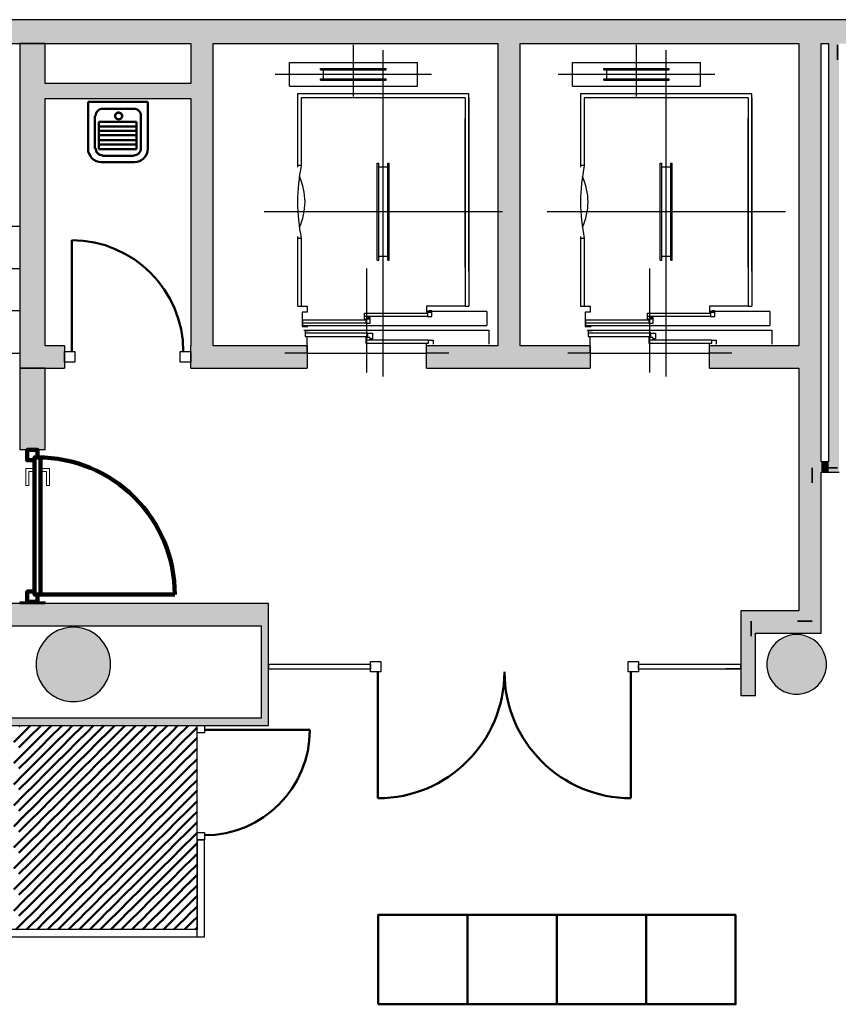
# Model space of a CAD drawing. Header units: metres. Extents: x -1 to 461, y -6 to 31.
# Tile 10 of 25: x 415.78 to 421.27, y 21.62 to 28.23. Entities that reach past the tile are written whole.
import ezdxf

# ---------------------------------------------------------------- set-up
doc = ezdxf.new("R2010")
doc.units = ezdxf.units.M
doc.linetypes.add('CONTINUA', pattern=[0])
doc.linetypes.add('PUNKT', pattern=[6.35, 0, -6.35])
for name, color, linetype, lineweight in [('3D P4 MURS', 7, 'CONTINUA', 25), ('3D P4 MURS NOUS', 7, 'CONTINUA', 25), ('3D P4 PILAR', 7, 'CONTINUA', 25), ('P4 ESCALES 2D', 7, 'CONTINUA', 25), ('P4 MOBLES', 7, 'CONTINUA', 25), ('P4 NOTACIO', 7, 'CONTINUA', 25)]:
    doc.layers.add(name, color=color, linetype=linetype, lineweight=lineweight)

# ---------------------------------------------------------------- blocks, each defined once
blk = doc.blocks.new('_CLOSEDFILLED')
at = {"color": 0, "linetype": 'ByBlock', "lineweight": -2}
blk.add_solid([(-1, 0), (0, 0), (-1, 0)], dxfattribs=at)
blk = doc.blocks.new('TRAMA_0')
at = {"layer": 'P4 MOBLES', "color": 202, "linetype": 'CONTINUA', "lineweight": 50, "transparency": 33554687}
for p, q in [((415.7718, 23.4831), (415.7782, 23.4895)), ((415.8071, 23.4477), (415.8489, 23.4895)), ((415.8425, 23.4124), (415.9131, 23.483)), ((415.9132, 23.4831), (415.9196, 23.4895)), ((415.9486, 23.4477), (415.9903, 23.4895)), ((415.9839, 23.4124), (416.0546, 23.483)), ((416.0546, 23.4831), (416.061, 23.4895)), ((416.09, 23.4477), (416.1317, 23.4895)), ((416.1253, 23.4124), (416.196, 23.483)), ((416.1961, 23.4831), (416.2024, 23.4895)), ((416.2314, 23.4477), (416.2731, 23.4895)), ((416.2668, 23.4124), (416.3374, 23.483)), ((416.3375, 23.4831), (416.3438, 23.4895)), ((416.3728, 23.4477), (416.4146, 23.4895)), ((416.4082, 23.4124), (416.4788, 23.483)), ((416.4789, 23.4831), (416.4853, 23.4895)), ((416.5142, 23.4477), (416.556, 23.4895)), ((416.5496, 23.4124), (416.6202, 23.483)), ((416.6203, 23.4831), (416.6267, 23.4895)), ((416.6557, 23.4477), (416.6974, 23.4895)), ((416.691, 23.4124), (416.7617, 23.483)), ((416.7617, 23.4831), (416.7681, 23.4895)), ((416.7971, 23.4477), (416.8388, 23.4895)), ((416.8324, 23.4124), (416.9031, 23.483)), ((416.9032, 23.4831), (416.9095, 23.4895)), ((416.9385, 23.4477), (416.967, 23.4762)), ((415.7364, 23.377), (415.8071, 23.4477)), ((415.7718, 23.3417), (415.8424, 23.4123)), ((415.8779, 23.377), (415.9485, 23.4477)), ((415.9132, 23.3417), (415.9838, 23.4123)), ((416.0193, 23.377), (416.0899, 23.4477)), ((416.0546, 23.3417), (416.1253, 23.4123)), ((416.1607, 23.377), (416.2313, 23.4477)), ((416.1961, 23.3417), (416.2667, 23.4123)), ((416.3021, 23.377), (416.3728, 23.4477)), ((416.3375, 23.3417), (416.4081, 23.4123)), ((416.4435, 23.377), (416.5142, 23.4477)), ((416.4789, 23.3417), (416.5495, 23.4123)), ((416.585, 23.377), (416.6556, 23.4477)), ((416.6203, 23.3417), (416.691, 23.4123)), ((416.7264, 23.377), (416.797, 23.4477)), ((416.7617, 23.3417), (416.8324, 23.4123)), ((416.8678, 23.377), (416.9384, 23.4477)), ((416.9032, 23.3417), (416.967, 23.4055)), ((415.8071, 23.3063), (415.8778, 23.377)), ((415.8425, 23.271), (415.9131, 23.3416)), ((415.9486, 23.3063), (416.0192, 23.377)), ((415.9839, 23.271), (416.0546, 23.3416)), ((416.09, 23.3063), (416.1606, 23.377)), ((416.1253, 23.271), (416.196, 23.3416)), ((416.2314, 23.3063), (416.302, 23.377)), ((416.2668, 23.271), (416.3374, 23.3416)), ((416.3728, 23.3063), (416.4435, 23.377)), ((416.4082, 23.271), (416.4788, 23.3416)), ((416.5142, 23.3063), (416.5849, 23.377)), ((416.5496, 23.271), (416.6202, 23.3416)), ((416.6557, 23.3063), (416.7263, 23.377)), ((416.691, 23.271), (416.7617, 23.3416)), ((416.7971, 23.3063), (416.8677, 23.377)), ((416.8324, 23.271), (416.9031, 23.3416)), ((415.7364, 23.2356), (415.8071, 23.3062)), ((415.7718, 23.2002), (415.8424, 23.2709)), ((415.8779, 23.2356), (415.9485, 23.3062)), ((415.9132, 23.2002), (415.9838, 23.2709)), ((416.0193, 23.2356), (416.0899, 23.3062)), ((416.0546, 23.2002), (416.1253, 23.2709)), ((416.1607, 23.2356), (416.2313, 23.3062)), ((416.1961, 23.2002), (416.2667, 23.2709)), ((416.3021, 23.2356), (416.3728, 23.3062)), ((416.3375, 23.2002), (416.4081, 23.2709)), ((416.4435, 23.2356), (416.5142, 23.3062)), ((416.4789, 23.2002), (416.5495, 23.2709)), ((416.585, 23.2356), (416.6556, 23.3062)), ((416.6203, 23.2002), (416.691, 23.2709)), ((416.7264, 23.2356), (416.797, 23.3062)), ((416.7617, 23.2002), (416.8324, 23.2709)), ((416.8678, 23.2356), (416.9384, 23.3062)), ((416.9385, 23.3063), (416.967, 23.3348)), ((415.8071, 23.1649), (415.8778, 23.2355)), ((415.9486, 23.1649), (416.0192, 23.2355)), ((416.09, 23.1649), (416.1606, 23.2355)), ((416.2314, 23.1649), (416.302, 23.2355)), ((416.3728, 23.1649), (416.4435, 23.2355)), ((416.5142, 23.1649), (416.5849, 23.2355)), ((416.6557, 23.1649), (416.7263, 23.2355)), ((416.7971, 23.1649), (416.8677, 23.2355)), ((416.9032, 23.2002), (416.967, 23.2641)), ((415.7364, 23.0942), (415.8071, 23.1648)), ((415.8425, 23.1295), (415.9131, 23.2002)), ((415.8779, 23.0942), (415.9485, 23.1648)), ((415.9839, 23.1295), (416.0546, 23.2002)), ((416.0193, 23.0942), (416.0899, 23.1648)), ((416.1253, 23.1295), (416.196, 23.2002)), ((416.1607, 23.0942), (416.2313, 23.1648)), ((416.2668, 23.1295), (416.3374, 23.2002)), ((416.3021, 23.0942), (416.3728, 23.1648)), ((416.4082, 23.1295), (416.4788, 23.2002)), ((416.4435, 23.0942), (416.5142, 23.1648)), ((416.5496, 23.1295), (416.6202, 23.2002)), ((416.585, 23.0942), (416.6556, 23.1648)), ((416.691, 23.1295), (416.7617, 23.2002)), ((416.7264, 23.0942), (416.797, 23.1648)), ((416.8324, 23.1295), (416.9031, 23.2002)), ((416.8678, 23.0942), (416.9384, 23.1648)), ((416.9385, 23.1649), (416.967, 23.1934)), ((415.7718, 23.0588), (415.8424, 23.1295)), ((415.8071, 23.0235), (415.8778, 23.0941)), ((415.9132, 23.0588), (415.9838, 23.1295)), ((415.9486, 23.0235), (416.0192, 23.0941)), ((416.0546, 23.0588), (416.1253, 23.1295)), ((416.09, 23.0235), (416.1606, 23.0941)), ((416.1961, 23.0588), (416.2667, 23.1295)), ((416.2314, 23.0235), (416.302, 23.0941)), ((416.3375, 23.0588), (416.4081, 23.1295)), ((416.3728, 23.0235), (416.4435, 23.0941)), ((416.4789, 23.0588), (416.5495, 23.1295)), ((416.5142, 23.0235), (416.5849, 23.0941)), ((416.6203, 23.0588), (416.691, 23.1295)), ((416.6557, 23.0235), (416.7263, 23.0941)), ((416.7617, 23.0588), (416.8324, 23.1295)), ((416.7971, 23.0235), (416.8677, 23.0941)), ((416.9032, 23.0588), (416.967, 23.1226)), ((415.7364, 22.9528), (415.8071, 23.0234)), ((415.8425, 22.9881), (415.9131, 23.0588)), ((415.8779, 22.9528), (415.9485, 23.0234)), ((415.9839, 22.9881), (416.0546, 23.0588)), ((416.0193, 22.9528), (416.0899, 23.0234)), ((416.1253, 22.9881), (416.196, 23.0588)), ((416.1607, 22.9528), (416.2313, 23.0234)), ((416.2668, 22.9881), (416.3374, 23.0588)), ((416.3021, 22.9528), (416.3728, 23.0234)), ((416.4082, 22.9881), (416.4788, 23.0588)), ((416.4435, 22.9528), (416.5142, 23.0234)), ((416.5496, 22.9881), (416.6202, 23.0588)), ((416.585, 22.9528), (416.6556, 23.0234)), ((416.691, 22.9881), (416.7617, 23.0588)), ((416.7264, 22.9528), (416.797, 23.0234)), ((416.8324, 22.9881), (416.9031, 23.0588)), ((416.8678, 22.9528), (416.9384, 23.0234)), ((416.9385, 23.0235), (416.967, 23.0519)), ((415.7718, 22.9174), (415.8424, 22.988)), ((415.8071, 22.882), (415.8778, 22.9527)), ((415.9132, 22.9174), (415.9838, 22.988)), ((415.9486, 22.882), (416.0192, 22.9527)), ((416.0546, 22.9174), (416.1253, 22.988)), ((416.09, 22.882), (416.1606, 22.9527)), ((416.1961, 22.9174), (416.2667, 22.988)), ((416.2314, 22.882), (416.302, 22.9527)), ((416.3375, 22.9174), (416.4081, 22.988)), ((416.3728, 22.882), (416.4435, 22.9527)), ((416.4789, 22.9174), (416.5495, 22.988)), ((416.5142, 22.882), (416.5849, 22.9527)), ((416.6203, 22.9174), (416.691, 22.988)), ((416.6557, 22.882), (416.7263, 22.9527)), ((416.7617, 22.9174), (416.8324, 22.988)), ((416.7971, 22.882), (416.8677, 22.9527)), ((416.9032, 22.9174), (416.967, 22.9812)), ((415.7364, 22.8113), (415.8071, 22.882)), ((415.8425, 22.8467), (415.9131, 22.9173)), ((415.8779, 22.8113), (415.9485, 22.882)), ((415.9839, 22.8467), (416.0546, 22.9173)), ((416.0193, 22.8113), (416.0899, 22.882)), ((416.1253, 22.8467), (416.196, 22.9173)), ((416.1607, 22.8113), (416.2313, 22.882)), ((416.2668, 22.8467), (416.3374, 22.9173)), ((416.3021, 22.8113), (416.3728, 22.882)), ((416.4082, 22.8467), (416.4788, 22.9173)), ((416.4435, 22.8113), (416.5142, 22.882)), ((416.5496, 22.8467), (416.6202, 22.9173)), ((416.585, 22.8113), (416.6556, 22.882)), ((416.691, 22.8467), (416.7617, 22.9173)), ((416.7264, 22.8113), (416.797, 22.882)), ((416.8324, 22.8467), (416.9031, 22.9173)), ((416.8678, 22.8113), (416.9384, 22.882)), ((416.9385, 22.882), (416.967, 22.9105)), ((415.7718, 22.776), (415.8424, 22.8466)), ((415.8071, 22.7406), (415.8778, 22.8113)), ((415.9132, 22.776), (415.9838, 22.8466)), ((415.9486, 22.7406), (416.0192, 22.8113)), ((416.0546, 22.776), (416.1253, 22.8466)), ((416.09, 22.7406), (416.1606, 22.8113)), ((416.1961, 22.776), (416.2667, 22.8466)), ((416.2314, 22.7406), (416.302, 22.8113)), ((416.3375, 22.776), (416.4081, 22.8466)), ((416.3728, 22.7406), (416.4435, 22.8113)), ((416.4789, 22.776), (416.5495, 22.8466)), ((416.5142, 22.7406), (416.5849, 22.8113)), ((416.6203, 22.776), (416.691, 22.8466)), ((416.6557, 22.7406), (416.7263, 22.8113)), ((416.7617, 22.776), (416.8324, 22.8466)), ((416.7971, 22.7406), (416.8677, 22.8113)), ((416.9032, 22.776), (416.967, 22.8398)), ((415.8425, 22.7053), (415.9131, 22.7759)), ((415.9839, 22.7053), (416.0546, 22.7759)), ((416.1253, 22.7053), (416.196, 22.7759)), ((416.2668, 22.7053), (416.3374, 22.7759)), ((416.4082, 22.7053), (416.4788, 22.7759)), ((416.5496, 22.7053), (416.6202, 22.7759)), ((416.691, 22.7053), (416.7617, 22.7759)), ((416.8324, 22.7053), (416.9031, 22.7759)), ((416.9385, 22.7406), (416.967, 22.7691)), ((415.7364, 22.6699), (415.8071, 22.7406)), ((415.7718, 22.6346), (415.8424, 22.7052)), ((415.8779, 22.6699), (415.9485, 22.7406)), ((415.9132, 22.6346), (415.9838, 22.7052)), ((416.0193, 22.6699), (416.0899, 22.7406)), ((416.0546, 22.6346), (416.1253, 22.7052)), ((416.1607, 22.6699), (416.2313, 22.7406)), ((416.1961, 22.6346), (416.2667, 22.7052)), ((416.3021, 22.6699), (416.3728, 22.7406)), ((416.3375, 22.6346), (416.4081, 22.7052)), ((416.4435, 22.6699), (416.5142, 22.7406)), ((416.4789, 22.6346), (416.5495, 22.7052)), ((416.585, 22.6699), (416.6556, 22.7406)), ((416.6203, 22.6346), (416.691, 22.7052)), ((416.7264, 22.6699), (416.797, 22.7406)), ((416.7617, 22.6346), (416.8324, 22.7052)), ((416.8678, 22.6699), (416.9384, 22.7406)), ((416.9032, 22.6346), (416.967, 22.6984)), ((415.8071, 22.5992), (415.8778, 22.6698)), ((415.8425, 22.5638), (415.9131, 22.6345)), ((415.9486, 22.5992), (416.0192, 22.6698)), ((415.9839, 22.5638), (416.0546, 22.6345)), ((416.09, 22.5992), (416.1606, 22.6698)), ((416.1253, 22.5638), (416.196, 22.6345)), ((416.2314, 22.5992), (416.302, 22.6698)), ((416.2668, 22.5638), (416.3374, 22.6345)), ((416.3728, 22.5992), (416.4435, 22.6698)), ((416.4082, 22.5638), (416.4788, 22.6345)), ((416.5142, 22.5992), (416.5849, 22.6698)), ((416.5496, 22.5638), (416.6202, 22.6345)), ((416.6557, 22.5992), (416.7263, 22.6698)), ((416.691, 22.5638), (416.7617, 22.6345)), ((416.7971, 22.5992), (416.8677, 22.6698)), ((416.8324, 22.5638), (416.9031, 22.6345)), ((416.9385, 22.5992), (416.967, 22.6277)), ((415.7364, 22.5285), (415.8071, 22.5991)), ((415.7718, 22.4931), (415.8424, 22.5638)), ((415.8779, 22.5285), (415.9485, 22.5991)), ((415.9132, 22.4931), (415.9838, 22.5638)), ((416.0193, 22.5285), (416.0899, 22.5991)), ((416.0546, 22.4931), (416.1253, 22.5638)), ((416.1607, 22.5285), (416.2313, 22.5991)), ((416.1961, 22.4931), (416.2667, 22.5638)), ((416.3021, 22.5285), (416.3728, 22.5991)), ((416.3375, 22.4931), (416.4081, 22.5638)), ((416.4435, 22.5285), (416.5142, 22.5991)), ((416.4789, 22.4931), (416.5495, 22.5638)), ((416.585, 22.5285), (416.6556, 22.5991)), ((416.6203, 22.4931), (416.691, 22.5638)), ((416.7264, 22.5285), (416.797, 22.5991)), ((416.7617, 22.4931), (416.8324, 22.5638)), ((416.8678, 22.5285), (416.9384, 22.5991)), ((416.9032, 22.4931), (416.967, 22.557)), ((415.8071, 22.4578), (415.8778, 22.5284)), ((415.8425, 22.4224), (415.9131, 22.4931)), ((415.9486, 22.4578), (416.0192, 22.5284)), ((415.9839, 22.4224), (416.0546, 22.4931)), ((416.09, 22.4578), (416.1606, 22.5284)), ((416.1253, 22.4224), (416.196, 22.4931)), ((416.2314, 22.4578), (416.302, 22.5284)), ((416.2668, 22.4224), (416.3374, 22.4931)), ((416.3728, 22.4578), (416.4435, 22.5284)), ((416.4082, 22.4224), (416.4788, 22.4931)), ((416.5142, 22.4578), (416.5849, 22.5284)), ((416.5496, 22.4224), (416.6202, 22.4931)), ((416.6557, 22.4578), (416.7263, 22.5284)), ((416.691, 22.4224), (416.7617, 22.4931)), ((416.7971, 22.4578), (416.8677, 22.5284)), ((416.8324, 22.4224), (416.9031, 22.4931)), ((416.9385, 22.4578), (416.967, 22.4863)), ((415.7364, 22.3871), (415.8071, 22.4577)), ((415.7718, 22.3517), (415.8424, 22.4224)), ((415.8779, 22.3871), (415.9485, 22.4577)), ((415.9132, 22.3517), (415.9838, 22.4224)), ((416.0193, 22.3871), (416.0899, 22.4577)), ((416.0546, 22.3517), (416.1253, 22.4224)), ((416.1607, 22.3871), (416.2313, 22.4577)), ((416.1961, 22.3517), (416.2667, 22.4224)), ((416.3021, 22.3871), (416.3728, 22.4577)), ((416.3375, 22.3517), (416.4081, 22.4224)), ((416.4435, 22.3871), (416.5142, 22.4577)), ((416.4789, 22.3517), (416.5495, 22.4224)), ((416.585, 22.3871), (416.6556, 22.4577)), ((416.6203, 22.3517), (416.691, 22.4224)), ((416.7264, 22.3871), (416.797, 22.4577)), ((416.7617, 22.3517), (416.8324, 22.4224)), ((416.8678, 22.3871), (416.9384, 22.4577)), ((416.9032, 22.3517), (416.967, 22.4155)), ((415.8071, 22.3164), (415.8778, 22.387)), ((415.8425, 22.281), (415.9131, 22.3516)), ((415.9486, 22.3164), (416.0192, 22.387)), ((415.9839, 22.281), (416.0546, 22.3516)), ((416.09, 22.3164), (416.1606, 22.387)), ((416.1253, 22.281), (416.196, 22.3516)), ((416.2314, 22.3164), (416.302, 22.387)), ((416.2668, 22.281), (416.3374, 22.3516)), ((416.3728, 22.3164), (416.4435, 22.387)), ((416.4082, 22.281), (416.4788, 22.3516)), ((416.5142, 22.3164), (416.5849, 22.387)), ((416.5496, 22.281), (416.6202, 22.3516)), ((416.6557, 22.3164), (416.7263, 22.387)), ((416.691, 22.281), (416.7617, 22.3516)), ((416.7971, 22.3164), (416.8677, 22.387)), ((416.8324, 22.281), (416.9031, 22.3516)), ((415.7364, 22.2457), (415.8071, 22.3163)), ((415.7718, 22.2103), (415.8424, 22.2809)), ((415.8779, 22.2457), (415.9485, 22.3163)), ((415.9132, 22.2103), (415.9838, 22.2809)), ((416.0193, 22.2457), (416.0899, 22.3163)), ((416.0546, 22.2103), (416.1253, 22.2809)), ((416.1607, 22.2457), (416.2313, 22.3163)), ((416.1961, 22.2103), (416.2667, 22.2809)), ((416.3021, 22.2457), (416.3728, 22.3163)), ((416.3375, 22.2103), (416.4081, 22.2809)), ((416.4435, 22.2457), (416.5142, 22.3163)), ((416.4789, 22.2103), (416.5495, 22.2809)), ((416.585, 22.2457), (416.6556, 22.3163)), ((416.6203, 22.2103), (416.691, 22.2809)), ((416.7264, 22.2457), (416.797, 22.3163)), ((416.7617, 22.2103), (416.8324, 22.2809)), ((416.8678, 22.2457), (416.9384, 22.3163)), ((416.9385, 22.3164), (416.967, 22.3448)), ((415.8071, 22.1749), (415.8778, 22.2456)), ((415.9486, 22.1749), (416.0192, 22.2456)), ((416.09, 22.1749), (416.1606, 22.2456)), ((416.2314, 22.1749), (416.302, 22.2456)), ((416.3728, 22.1749), (416.4435, 22.2456)), ((416.5142, 22.1749), (416.5849, 22.2456)), ((416.6557, 22.1749), (416.7263, 22.2456)), ((416.7971, 22.1749), (416.8677, 22.2456)), ((416.9032, 22.2103), (416.967, 22.2741)), ((415.7517, 22.1195), (415.8071, 22.1749)), ((415.8425, 22.1396), (415.9131, 22.2102)), ((415.8931, 22.1195), (415.9485, 22.1749)), ((415.9839, 22.1396), (416.0546, 22.2102)), ((416.0345, 22.1195), (416.0899, 22.1749)), ((416.1253, 22.1396), (416.196, 22.2102)), ((416.1759, 22.1195), (416.2313, 22.1749)), ((416.2668, 22.1396), (416.3374, 22.2102)), ((416.3173, 22.1195), (416.3728, 22.1749)), ((416.4082, 22.1396), (416.4788, 22.2102)), ((416.4588, 22.1195), (416.5142, 22.1749)), ((416.5496, 22.1396), (416.6202, 22.2102)), ((416.6002, 22.1195), (416.6556, 22.1749)), ((416.691, 22.1396), (416.7617, 22.2102)), ((416.7416, 22.1195), (416.797, 22.1749)), ((416.8324, 22.1396), (416.9031, 22.2102)), ((416.883, 22.1195), (416.9384, 22.1749)), ((416.9385, 22.1749), (416.967, 22.2034)), ((415.8224, 22.1195), (415.8424, 22.1395)), ((415.9638, 22.1195), (415.9838, 22.1395)), ((416.1052, 22.1195), (416.1253, 22.1395)), ((416.2466, 22.1195), (416.2667, 22.1395)), ((416.3881, 22.1195), (416.4081, 22.1395)), ((416.5295, 22.1195), (416.5495, 22.1395)), ((416.6709, 22.1195), (416.691, 22.1395)), ((416.8123, 22.1195), (416.8324, 22.1395)), ((416.9537, 22.1195), (416.967, 22.1327))]:
    blk.add_line(p, q, dxfattribs=at)

msp = doc.modelspace()

# ---------------------------------------------------------------- hatches: boundary and pattern name
at = {"layer": '3D P4 MURS', "linetype": 'CONTINUA', "lineweight": 18, "true_color": 0xa0a0a0, "transparency": 33554687}
for points in [[(426.8464, 28.2282), (401.2904, 28.2282), (401.2587, 28.0682), (426.8132, 28.0682)], [(415.777, 28.0682), (415.777, 25.8895), (415.947, 25.8895), (415.947, 28.0682)], [(417.0747, 26.0395), (417.0747, 28.0682), (416.9247, 28.0682), (416.9247, 26.0395)], [(419.137, 26.0395), (419.137, 28.0682), (418.987, 28.0682), (418.987, 26.0395)], [(421.007, 28.0682), (421.007, 24.1095), (421.157, 24.1095), (421.157, 28.0682)], [(421.277, 25.1895), (421.277, 28.0682), (421.207, 28.0682), (421.207, 25.1895)], [(415.947, 27.6995), (416.9247, 27.6995), (416.9247, 27.7995), (415.947, 27.7995)], [(416.077, 25.8895), (416.077, 26.0395), (415.947, 26.0395), (415.947, 25.8895)], [(416.9247, 25.8895), (417.707, 25.8895), (417.707, 26.0395), (416.9247, 26.0395)], [(418.507, 25.8895), (419.607, 25.8895), (419.607, 26.0395), (418.507, 26.0395)], [(420.407, 25.8895), (421.007, 25.8895), (421.007, 26.0395), (420.407, 26.0395)], [(421.207, 25.2595), (421.157, 25.2595), (421.157, 25.1895), (421.207, 25.1895)], [(417.447, 24.3095), (410.827, 24.3095), (410.827, 24.1595), (410.867, 24.1595), (410.867, 24.3095), (412.107, 24.3095), (412.107, 24.1595), (417.447, 24.1595)], [(420.717, 23.6918), (420.717, 24.2595), (420.617, 24.2595), (420.617, 23.6918)], [(421.007, 24.2595), (420.717, 24.2595), (420.717, 24.1095), (421.007, 24.1095)], [(417.447, 23.4895), (417.447, 24.1595), (417.397, 24.1595), (417.397, 23.4895)], [(415.487, 23.4895), (417.397, 23.4895), (417.397, 23.5395), (415.487, 23.5395)]]:
    msp.add_hatch(color=253, dxfattribs=at).paths.add_polyline_path(points)
at = {"layer": '3D P4 MURS NOUS', "linetype": 'CONTINUA', "lineweight": 18, "transparency": 33554687}
for points in [[(415.777, 25.8895), (415.777, 25.3397), (415.947, 25.3397), (415.947, 25.8895)], [(415.947, 24.3095), (415.947, 24.3188), (415.777, 24.3188), (415.777, 24.3095)]]:
    msp.add_hatch(color=220, dxfattribs=at).paths.add_polyline_path(points)
at = {"layer": '3D P4 PILAR', "linetype": 'CONTINUA', "lineweight": 18, "transparency": 33554687}
for points in [[(416.1588, 24.1491), (416.1151, 24.1491), (416.0721, 24.1416), (416.0311, 24.1266), (415.9932, 24.1048), (415.9598, 24.0767), (415.9317, 24.0432), (415.9098, 24.0054), (415.8949, 23.9643), (415.8873, 23.9213), (415.8873, 23.8776), (415.8949, 23.8346), (415.9098, 23.7935), (415.9317, 23.7557), (415.9598, 23.7222), (415.9932, 23.6942), (416.0311, 23.6723), (416.0721, 23.6574), (416.1151, 23.6498), (416.1588, 23.6498), (416.2019, 23.6574), (416.2429, 23.6723), (416.2807, 23.6942), (416.3142, 23.7222), (416.3423, 23.7557), (416.3641, 23.7935), (416.3791, 23.8346), (416.3867, 23.8776), (416.3867, 23.9213), (416.3791, 23.9643), (416.3641, 24.0054), (416.3423, 24.0432), (416.3142, 24.0767), (416.2807, 24.1048), (416.2429, 24.1266), (416.2019, 24.1416)], [(421.0095, 24.0992), (420.9745, 24.0992), (420.9401, 24.0931), (420.9072, 24.0812), (420.877, 24.0637), (420.8502, 24.0412), (420.8277, 24.0145), (420.8103, 23.9842), (420.7983, 23.9514), (420.7922, 23.9169), (420.7922, 23.882), (420.7983, 23.8476), (420.8103, 23.8147), (420.8277, 23.7845), (420.8502, 23.7577), (420.877, 23.7352), (420.9072, 23.7177), (420.9401, 23.7058), (420.9745, 23.6997), (421.0095, 23.6997), (421.0439, 23.7058), (421.0767, 23.7177), (421.107, 23.7352), (421.1338, 23.7577), (421.1562, 23.7845), (421.1737, 23.8147), (421.1857, 23.8476), (421.1917, 23.882), (421.1917, 23.9169), (421.1857, 23.9514), (421.1737, 23.9842), (421.1562, 24.0145), (421.1338, 24.0412), (421.107, 24.0637), (421.0767, 24.0812), (421.0439, 24.0931)]]:
    msp.add_hatch(color=9, dxfattribs=at).paths.add_polyline_path(points)

# ---------------------------------------------------------------- linework, layer by layer
at = {"layer": '3D P4 MURS', "color": 7, "linetype": 'CONTINUA', "lineweight": 25, "transparency": 33554687}
for p, q in [((426.8464, 28.2282), (401.2904, 28.2282)), ((408.987, 28.0682), (416.9247, 28.0682)), ((415.777, 28.0682), (415.777, 25.8895)), ((415.947, 28.0682), (415.777, 28.0682)), ((415.947, 27.7995), (415.947, 28.0682)), ((416.9247, 28.0682), (416.9247, 27.7995)), ((417.0747, 26.0395), (417.0747, 28.0682)), ((417.0747, 28.0682), (418.987, 28.0682)), ((418.987, 28.0682), (418.987, 26.0395)), ((419.137, 26.0395), (419.137, 28.0682)), ((419.137, 28.0682), (421.007, 28.0682)), ((421.007, 28.0682), (421.007, 26.0395)), ((421.157, 25.2595), (421.157, 28.0682)), ((421.157, 28.0682), (421.207, 28.0682)), ((421.207, 28.0682), (421.207, 25.2595)), ((416.9247, 27.7995), (415.947, 27.7995)), ((415.947, 26.0395), (415.947, 27.6995)), ((415.947, 27.6995), (416.9247, 27.6995)), ((416.9247, 27.6995), (416.9247, 26.0395)), ((416.077, 26.0395), (415.947, 26.0395)), ((416.077, 26.0395), (416.077, 25.8895)), ((416.9247, 25.8895), (416.9247, 26.0395)), ((417.707, 26.0395), (417.0747, 26.0395)), ((417.707, 26.0395), (417.707, 25.8895)), ((418.507, 25.8895), (418.507, 26.0395)), ((418.987, 26.0395), (418.507, 26.0395)), ((419.607, 26.0395), (419.137, 26.0395)), ((419.607, 26.0395), (419.607, 25.8895)), ((420.407, 25.8895), (420.407, 26.0395)), ((421.007, 26.0395), (420.407, 26.0395)), ((415.777, 25.8895), (415.947, 25.8895)), ((415.947, 25.8895), (416.077, 25.8895)), ((416.9247, 25.8895), (417.707, 25.8895)), ((418.507, 25.8895), (419.607, 25.8895)), ((420.407, 25.8895), (421.007, 25.8895)), ((421.007, 25.8895), (421.007, 24.2595)), ((421.207, 25.2595), (421.157, 25.2595)), ((421.157, 25.1895), (421.207, 25.1895)), ((421.157, 24.1095), (421.157, 25.1895)), ((421.207, 25.1895), (421.277, 25.1895)), ((417.447, 24.3095), (410.827, 24.3095)), ((417.447, 24.1827), (417.447, 24.3095)), ((420.717, 24.2595), (420.617, 24.2595)), ((420.617, 24.2595), (420.617, 23.8995)), ((421.007, 24.2595), (420.717, 24.2595)), ((415.537, 24.1595), (417.397, 24.1595)), ((417.397, 24.1595), (417.397, 23.5395)), ((417.447, 24.1595), (417.447, 24.1827)), ((417.447, 23.8995), (417.447, 24.1595)), ((420.717, 24.1095), (421.007, 24.1095)), ((420.717, 23.6918), (420.717, 24.1095)), ((421.007, 24.1095), (421.157, 24.1095)), ((417.447, 23.8695), (417.447, 23.8995)), ((418.1311, 23.8995), (417.447, 23.8995)), ((417.447, 23.8995), (417.447, 23.8695)), ((417.447, 23.4895), (417.447, 23.8695)), ((417.447, 23.8695), (418.1311, 23.8695)), ((418.1311, 23.8995), (418.1311, 23.8695)), ((419.9302, 23.8695), (419.9302, 23.8995)), ((420.617, 23.8995), (419.9302, 23.8995)), ((419.9302, 23.8695), (420.617, 23.8695)), ((420.617, 23.8995), (420.617, 23.8695)), ((420.617, 23.8695), (420.617, 23.8995)), ((420.617, 23.8695), (420.617, 23.6918)), ((420.617, 23.6918), (420.717, 23.6918)), ((417.397, 23.5395), (415.537, 23.5395)), ((415.487, 23.4895), (416.967, 23.4895)), ((416.967, 23.4895), (417.017, 23.4895)), ((417.017, 23.4895), (417.397, 23.4895)), ((417.397, 23.4895), (417.447, 23.4895)), ((416.967, 22.7219), (417.017, 22.7219)), ((416.967, 22.7219), (416.967, 22.1195)), ((417.017, 22.0695), (417.017, 22.7219)), ((416.967, 22.1195), (415.638, 22.1195)), ((415.647, 22.0695), (416.967, 22.0695)), ((416.967, 22.0695), (416.9678, 22.0695)), ((416.9678, 22.0695), (417.017, 22.0695))]:
    msp.add_line(p, q, dxfattribs=at)
at = {"layer": '3D P4 MURS', "color": 202, "linetype": 'CONTINUA', "lineweight": 50, "transparency": 33554687}
for p, q in [((416.127, 25.9995), (416.127, 26.7472)), ((418.1811, 23.8495), (418.1811, 23.0004)), ((419.8802, 23.8495), (419.8802, 23.0004)), ((417.017, 23.4595), (417.7245, 23.4595))]:
    msp.add_line(p, q, dxfattribs=at)
at = {"layer": '3D P4 MURS', "color": 7, "linetype": 'CONTINUA', "lineweight": 25, "transparency": 33554687}
for points in [[(416.147, 25.9295), (416.077, 25.9295), (416.077, 25.9995), (416.147, 25.9995), (416.147, 25.9295)], [(416.9247, 25.9295), (416.8547, 25.9295), (416.8547, 25.9995), (416.9247, 25.9995), (416.9247, 25.9295)], [(418.1311, 23.9195), (418.2011, 23.9195), (418.2011, 23.8495), (418.1311, 23.8495), (418.1311, 23.9195)], [(419.8602, 23.9195), (419.9302, 23.9195), (419.9302, 23.8495), (419.8602, 23.8495), (419.8602, 23.9195)], [(416.967, 23.4395), (416.967, 23.4895), (417.017, 23.4895), (417.017, 23.4395), (416.967, 23.4395)], [(416.967, 22.7219), (416.967, 22.7719), (417.017, 22.7719), (417.017, 22.7219), (416.967, 22.7219)]]:
    msp.add_lwpolyline(points, close=True, dxfattribs=at)
at = {"layer": '3D P4 MURS', "color": 202, "linetype": 'CONTINUA', "lineweight": 50, "transparency": 33554687}
for centre, radius, start, end in [((416.127, 25.9995), 0.7477, 0, 90), ((418.1811, 23.8495), 0.849, 270, 0), ((419.8802, 23.8495), 0.849, 180, 270), ((417.017, 23.4595), 0.7075, 270, 0)]:
    msp.add_arc(centre, radius, start, end, dxfattribs=at)
at = {"layer": '3D P4 MURS NOUS', "color": 7, "linetype": 'CONTINUA', "lineweight": 25, "transparency": 33554687}
for p, q in [((415.777, 25.8895), (415.777, 25.3397)), ((415.947, 25.8895), (415.777, 25.8895)), ((415.947, 25.3397), (415.947, 25.8895)), ((415.947, 25.3397), (415.777, 25.3397)), ((415.777, 24.3188), (415.947, 24.3188)), ((415.777, 24.3188), (415.777, 24.3095)), ((415.777, 24.3095), (415.947, 24.3095)), ((415.947, 24.3095), (415.947, 24.3188))]:
    msp.add_line(p, q, dxfattribs=at)
at = {"layer": '3D P4 MURS NOUS', "color": 240, "linetype": 'CONTINUA', "lineweight": 140, "transparency": 33554687}
msp.add_line((415.917, 24.3688), (416.8179, 24.3688), dxfattribs=at)
for points in [[(415.877, 25.2697), (415.877, 25.2897), (415.897, 25.2897), (415.897, 25.3397), (415.827, 25.3397), (415.827, 25.2697), (415.877, 25.2697)], [(415.877, 25.2897), (415.877, 24.3688), (415.897, 24.3688), (415.917, 24.3688), (415.917, 25.2897), (415.897, 25.2897), (415.877, 25.2897)], [(415.897, 24.3688), (415.877, 24.3688), (415.877, 24.3888), (415.827, 24.3888), (415.827, 24.3188), (415.897, 24.3188), (415.897, 24.3688)]]:
    msp.add_lwpolyline(points, close=True, dxfattribs=at)
at = {"layer": '3D P4 MURS NOUS', "color": 40, "linetype": 'CONTINUA', "lineweight": 18, "transparency": 33554687}
for points in [[(415.867, 25.2147), (415.867, 25.1947), (415.837, 25.1947), (415.837, 25.0997), (415.817, 25.0997), (415.817, 25.2147), (415.867, 25.2147)], [(415.867, 25.2297), (415.867, 25.1797), (415.877, 25.1797), (415.877, 25.2297), (415.867, 25.2297)], [(415.917, 25.2297), (415.917, 25.1797), (415.927, 25.1797), (415.927, 25.2297), (415.917, 25.2297)], [(415.927, 25.2147), (415.927, 25.1947), (415.957, 25.1947), (415.957, 25.0997), (415.977, 25.0997), (415.977, 25.2147), (415.927, 25.2147)]]:
    msp.add_lwpolyline(points, close=True, dxfattribs=at)
at = {"layer": '3D P4 MURS NOUS', "color": 240, "linetype": 'CONTINUA', "lineweight": 140, "transparency": 33554687}
msp.add_ellipse((415.897, 24.3688), major_axis=(0, -0.9209), ratio=1, start_param=1.570796, end_param=3.141593, dxfattribs=at)
at = {"layer": '3D P4 PILAR', "color": 7, "linetype": 'CONTINUA', "lineweight": 25, "transparency": 33554687}
for p, q in [((416.0721, 24.1416), (416.0311, 24.1266)), ((416.1151, 24.1491), (416.0721, 24.1416)), ((416.1588, 24.1491), (416.1151, 24.1491)), ((416.2019, 24.1416), (416.1588, 24.1491)), ((416.2429, 24.1266), (416.2019, 24.1416)), ((415.9598, 24.0767), (415.9317, 24.0432)), ((415.9932, 24.1048), (415.9598, 24.0767)), ((416.0311, 24.1266), (415.9932, 24.1048)), ((416.2807, 24.1048), (416.2429, 24.1266)), ((416.3142, 24.0767), (416.2807, 24.1048)), ((416.3423, 24.0432), (416.3142, 24.0767)), ((420.9072, 24.0812), (420.877, 24.0637)), ((420.9401, 24.0931), (420.9072, 24.0812)), ((420.9745, 24.0992), (420.9401, 24.0931)), ((421.0095, 24.0992), (420.9745, 24.0992)), ((421.0439, 24.0931), (421.0095, 24.0992)), ((421.0767, 24.0812), (421.0439, 24.0931)), ((421.107, 24.0637), (421.0767, 24.0812)), ((415.9098, 24.0054), (415.8949, 23.9643)), ((415.9317, 24.0432), (415.9098, 24.0054)), ((416.3641, 24.0054), (416.3423, 24.0432)), ((416.3791, 23.9643), (416.3641, 24.0054)), ((420.8277, 24.0145), (420.8103, 23.9842)), ((420.8502, 24.0412), (420.8277, 24.0145)), ((420.877, 24.0637), (420.8502, 24.0412)), ((421.1338, 24.0412), (421.107, 24.0637)), ((421.1562, 24.0145), (421.1338, 24.0412)), ((421.1737, 23.9842), (421.1562, 24.0145)), ((415.8949, 23.9643), (415.8873, 23.9213)), ((416.3867, 23.9213), (416.3791, 23.9643)), ((420.7983, 23.9514), (420.7922, 23.9169)), ((420.8103, 23.9842), (420.7983, 23.9514)), ((421.1857, 23.9514), (421.1737, 23.9842)), ((421.1917, 23.9169), (421.1857, 23.9514)), ((415.8873, 23.9213), (415.8873, 23.8776)), ((415.8873, 23.8776), (415.8949, 23.8346)), ((416.3791, 23.8346), (416.3867, 23.8776)), ((416.3867, 23.8776), (416.3867, 23.9213)), ((420.7922, 23.9169), (420.7922, 23.882)), ((420.7922, 23.882), (420.7983, 23.8476)), ((421.1857, 23.8476), (421.1917, 23.882)), ((421.1917, 23.882), (421.1917, 23.9169)), ((415.8949, 23.8346), (415.9098, 23.7935)), ((416.3641, 23.7935), (416.3791, 23.8346)), ((420.7983, 23.8476), (420.8103, 23.8147)), ((420.8103, 23.8147), (420.8277, 23.7845)), ((421.1562, 23.7845), (421.1737, 23.8147)), ((421.1737, 23.8147), (421.1857, 23.8476)), ((415.9098, 23.7935), (415.9317, 23.7557)), ((415.9317, 23.7557), (415.9598, 23.7222)), ((416.3142, 23.7222), (416.3423, 23.7557)), ((416.3423, 23.7557), (416.3641, 23.7935)), ((420.8277, 23.7845), (420.8502, 23.7577)), ((420.8502, 23.7577), (420.877, 23.7352)), ((420.877, 23.7352), (420.9072, 23.7177)), ((421.0767, 23.7177), (421.107, 23.7352)), ((421.107, 23.7352), (421.1338, 23.7577)), ((421.1338, 23.7577), (421.1562, 23.7845)), ((415.9598, 23.7222), (415.9932, 23.6942)), ((415.9932, 23.6942), (416.0311, 23.6723)), ((416.0311, 23.6723), (416.0721, 23.6574)), ((416.2019, 23.6574), (416.2429, 23.6723)), ((416.2429, 23.6723), (416.2807, 23.6942)), ((416.2807, 23.6942), (416.3142, 23.7222)), ((420.9072, 23.7177), (420.9401, 23.7058)), ((420.9401, 23.7058), (420.9745, 23.6997)), ((420.9745, 23.6997), (421.0095, 23.6997)), ((421.0095, 23.6997), (421.0439, 23.7058)), ((421.0439, 23.7058), (421.0767, 23.7177)), ((416.0721, 23.6574), (416.1151, 23.6498)), ((416.1151, 23.6498), (416.1588, 23.6498)), ((416.1588, 23.6498), (416.2019, 23.6574))]:
    msp.add_line(p, q, dxfattribs=at)
at = {"layer": 'P4 ESCALES 2D', "color": 7, "lineweight": 25, "transparency": 33554687}
for p, q in [((418.017, 27.7115), (418.017, 28.0595)), ((419.917, 27.7115), (419.917, 28.0595)), ((418.217, 25.8335), (418.217, 28.0245)), ((420.117, 25.8335), (420.117, 28.0245)), ((417.587, 27.7815), (417.587, 27.9415)), ((417.587, 27.9415), (418.447, 27.9415)), ((417.797, 27.9015), (418.237, 27.9015)), ((417.797, 27.8915), (417.797, 27.9015)), ((418.237, 27.8915), (418.237, 27.9015)), ((418.447, 27.7815), (418.447, 27.9415)), ((419.487, 27.9415), (420.347, 27.9415)), ((419.487, 27.7815), (419.487, 27.9415)), ((419.697, 27.8915), (419.697, 27.9015)), ((419.697, 27.9015), (420.137, 27.9015)), ((420.137, 27.8915), (420.137, 27.9015)), ((420.347, 27.7815), (420.347, 27.9415)), ((417.492, 27.8615), (418.542, 27.8615)), ((417.797, 27.8915), (418.237, 27.8915)), ((417.817, 27.8315), (417.817, 27.8915)), ((418.217, 27.8315), (418.217, 27.8915)), ((419.392, 27.8615), (420.442, 27.8615)), ((419.697, 27.8915), (420.137, 27.8915)), ((419.717, 27.8315), (419.717, 27.8915)), ((420.117, 27.8315), (420.117, 27.8915)), ((417.587, 27.7815), (418.447, 27.7815)), ((417.797, 27.8215), (417.797, 27.8315)), ((417.797, 27.8315), (418.237, 27.8315)), ((417.797, 27.8215), (418.237, 27.8215)), ((418.237, 27.8215), (418.237, 27.8315)), ((419.487, 27.7815), (420.347, 27.7815)), ((419.697, 27.8315), (420.137, 27.8315)), ((419.697, 27.8215), (419.697, 27.8315)), ((419.697, 27.8215), (420.137, 27.8215)), ((420.137, 27.8215), (420.137, 27.8315)), ((418.792, 27.7295), (417.642, 27.7295)), ((417.642, 27.7295), (417.642, 27.2375)), ((418.767, 27.7045), (417.667, 27.7045)), ((417.667, 27.7045), (417.667, 27.2495)), ((418.767, 27.7045), (418.767, 26.3045)), ((418.792, 26.5395), (418.792, 27.7295)), ((418.792, 27.7045), (418.792, 26.3045)), ((419.542, 27.7295), (419.542, 27.2375)), ((420.692, 27.7295), (419.542, 27.7295)), ((419.567, 27.7045), (419.567, 27.2495)), ((420.667, 27.7045), (419.567, 27.7045)), ((420.667, 27.7045), (420.667, 26.3045)), ((420.692, 26.5395), (420.692, 27.7295)), ((420.692, 27.7045), (420.692, 26.3045)), ((418.767, 26.5645), (418.767, 27.5645)), ((420.667, 26.5645), (420.667, 27.5645)), ((417.667, 27.2495), (417.642, 27.2495)), ((418.177, 27.2645), (418.187, 27.2645)), ((418.177, 26.6145), (418.177, 27.2645)), ((418.187, 26.6145), (418.187, 27.2645)), ((418.187, 27.2395), (418.247, 27.2395)), ((418.247, 27.2645), (418.257, 27.2645)), ((418.247, 26.6145), (418.247, 27.2645)), ((418.257, 26.6145), (418.257, 27.2645)), ((419.567, 27.2495), (419.542, 27.2495)), ((420.077, 26.6145), (420.077, 27.2645)), ((420.077, 27.2645), (420.087, 27.2645)), ((420.087, 26.6145), (420.087, 27.2645)), ((420.087, 27.2395), (420.147, 27.2395)), ((420.147, 26.6145), (420.147, 27.2645)), ((420.147, 27.2645), (420.157, 27.2645)), ((420.157, 26.6145), (420.157, 27.2645)), ((417.417, 26.9395), (419.017, 26.9395)), ((419.317, 26.9395), (420.917, 26.9395)), ((415.777, 26.8395), (414.607, 26.8395)), ((417.642, 26.7735), (417.642, 26.3045)), ((417.667, 26.7595), (417.642, 26.7595)), ((417.667, 26.7595), (417.667, 26.3045)), ((419.542, 26.7735), (419.542, 26.3045)), ((419.567, 26.7595), (419.542, 26.7595)), ((419.567, 26.7595), (419.567, 26.3045)), ((418.177, 26.6145), (418.187, 26.6145)), ((418.187, 26.6395), (418.247, 26.6395)), ((418.247, 26.6145), (418.257, 26.6145)), ((420.077, 26.6145), (420.087, 26.6145)), ((420.087, 26.6395), (420.147, 26.6395)), ((420.147, 26.6145), (420.157, 26.6145)), ((415.777, 26.5561), (414.607, 26.5561)), ((418.107, 25.8605), (418.107, 26.5585)), ((420.007, 25.8605), (420.007, 26.5585)), ((415.777, 26.2728), (414.607, 26.2728)), ((417.642, 26.3045), (417.707, 26.3045)), ((418.912, 26.2685), (418.507, 26.2685)), ((418.767, 26.3045), (418.792, 26.3045)), ((418.912, 26.2685), (418.912, 26.1745)), ((419.542, 26.3045), (419.607, 26.3045)), ((420.812, 26.2685), (420.407, 26.2685)), ((420.667, 26.3045), (420.692, 26.3045)), ((420.812, 26.2685), (420.812, 26.1745)), ((418.1, 26.1905), (417.678, 26.1905)), ((418.514, 26.2355), (418.092, 26.2355)), ((420, 26.1905), (419.578, 26.1905)), ((420.414, 26.2355), (419.992, 26.2355)), ((417.672, 26.1745), (418.912, 26.1745)), ((418.114, 26.1225), (417.692, 26.1225)), ((419.572, 26.1745), (420.812, 26.1745)), ((420.014, 26.1225), (419.592, 26.1225)), ((417.707, 26.0495), (417.707, 26.1005)), ((417.707, 25.9895), (417.707, 26.0495)), ((418.522, 26.0775), (418.1, 26.0775)), ((418.507, 25.9895), (418.507, 26.0495)), ((419.607, 26.0495), (419.607, 26.1005)), ((419.607, 25.9895), (419.607, 26.0495)), ((420.422, 26.0775), (420, 26.0775)), ((420.407, 25.9895), (420.407, 26.0495)), ((410.827, 25.9895), (415.777, 25.9895)), ((417.707, 25.9895), (417.557, 25.9895)), ((417.707, 25.9895), (418.507, 25.9895)), ((418.657, 25.9895), (418.507, 25.9895)), ((419.607, 25.9895), (419.457, 25.9895)), ((419.607, 25.9895), (420.407, 25.9895)), ((420.557, 25.9895), (420.407, 25.9895)), ((416.967, 22.0695), (416.967, 23.4895))]:
    msp.add_line(p, q, dxfattribs=at)
at = {"layer": 'P4 ESCALES 2D', "color": 7, "linetype": 'CONTINUA', "lineweight": 25, "transparency": 33554687}
for p, q in [((416.2366, 27.6767), (416.6373, 27.6767)), ((416.2366, 27.6767), (416.2366, 27.36)), ((416.6373, 27.6767), (416.6373, 27.36)), ((416.2817, 27.5815), (416.2817, 27.365)), ((416.3318, 27.6316), (416.5422, 27.6316)), ((416.5922, 27.5815), (416.5922, 27.365)), ((416.3105, 27.5411), (416.3105, 27.3608)), ((416.3105, 27.5411), (416.5609, 27.5411)), ((416.3105, 27.511), (416.5609, 27.511)), ((416.5609, 27.5411), (416.5609, 27.3608)), ((416.3105, 27.481), (416.5609, 27.481)), ((416.3105, 27.4509), (416.5609, 27.4509)), ((416.3105, 27.4209), (416.5609, 27.4209)), ((416.3105, 27.3908), (416.5609, 27.3908)), ((416.3105, 27.3608), (416.5609, 27.3608)), ((416.3318, 27.315), (416.5422, 27.315)), ((416.3268, 27.2699), (416.5472, 27.2699))]:
    msp.add_line(p, q, dxfattribs=at)
at = {"layer": 'P4 ESCALES 2D', "color": 7, "lineweight": 25, "transparency": 33554687}
for points in [[(417.667, 26.3045), (417.707, 26.3045), (417.707, 26.2635), (417.672, 26.2635), (417.672, 26.1675), (417.712, 26.1675)], [(418.122, 26.2185), (418.092, 26.2185), (418.092, 26.2575), (418.514, 26.2575), (418.514, 26.2355), (418.544, 26.2355), (418.544, 26.2725), (418.524, 26.2725)], [(418.767, 26.3045), (418.507, 26.3045), (418.507, 26.2635), (418.537, 26.2635)], [(419.567, 26.3045), (419.607, 26.3045), (419.607, 26.2635), (419.572, 26.2635), (419.572, 26.1675), (419.612, 26.1675)], [(420.022, 26.2185), (419.992, 26.2185), (419.992, 26.2575), (420.414, 26.2575), (420.414, 26.2355), (420.444, 26.2355), (420.444, 26.2725), (420.424, 26.2725)], [(420.667, 26.3045), (420.407, 26.3045), (420.407, 26.2635), (420.437, 26.2635)], [(417.708, 26.1735), (417.678, 26.1735), (417.678, 26.2125), (418.1, 26.2125), (418.1, 26.1905), (418.13, 26.1905), (418.13, 26.2275), (418.11, 26.2275)], [(419.608, 26.1735), (419.578, 26.1735), (419.578, 26.2125), (420, 26.2125), (420, 26.1905), (420.03, 26.1905), (420.03, 26.2275), (420.01, 26.2275)], [(417.685, 26.1445), (418.925, 26.1445), (418.925, 26.0495)], [(417.722, 26.1395), (417.692, 26.1395), (417.692, 26.1005), (418.114, 26.1005), (418.114, 26.1225), (418.144, 26.1225), (418.144, 26.0855), (418.124, 26.0855)], [(419.585, 26.1445), (420.825, 26.1445), (420.825, 26.0495)], [(419.622, 26.1395), (419.592, 26.1395), (419.592, 26.1005), (420.014, 26.1005), (420.014, 26.1225), (420.044, 26.1225), (420.044, 26.0855), (420.024, 26.0855)], [(418.13, 26.0945), (418.1, 26.0945), (418.1, 26.0555), (418.522, 26.0555), (418.522, 26.0775), (418.552, 26.0775), (418.552, 26.0495)], [(420.03, 26.0945), (420, 26.0945), (420, 26.0555), (420.422, 26.0555), (420.422, 26.0775), (420.452, 26.0775), (420.452, 26.0495)]]:
    msp.add_lwpolyline(points, dxfattribs=at)
at = {"layer": 'P4 ESCALES 2D', "color": 7, "linetype": 'CONTINUA', "lineweight": 25, "transparency": 33554687}
msp.add_circle((416.4396, 27.5788), 0.0213, dxfattribs=at)
for centre, radius, start, end in [((416.3318, 27.5815), 0.0501, 90, 180), ((416.5422, 27.5815), 0.0501, 0, 90), ((416.3268, 27.36), 0.0902, 180, 270), ((416.3318, 27.365), 0.0501, 180, 270), ((416.5422, 27.365), 0.0501, 270, 0), ((416.5472, 27.36), 0.0902, 270, 0)]:
    msp.add_arc(centre, radius, start, end, dxfattribs=at)
at = {"layer": 'P4 ESCALES 2D', "color": 7, "lineweight": 25, "transparency": 33554687}
for centre, radius, start, end in [((418.855, 27.0045), 1.213, 168.34732, 191.65268), ((420.755, 27.0045), 1.213, 168.34732, 191.65268), ((417.293, 27.0045), 0.399, 334.78151, 25.21849), ((419.193, 27.0045), 0.399, 334.78151, 25.21849)]:
    msp.add_arc(centre, radius, start, end, dxfattribs=at)
at = {"layer": 'P4 MOBLES', "color": 202, "linetype": 'CONTINUA', "lineweight": 50, "transparency": 33554687}
for p, q in [((416.2353, 27.6773), (416.6374, 27.6773)), ((416.2353, 27.6773), (416.2353, 27.3598)), ((416.6374, 27.6773), (416.6374, 27.3598)), ((416.2818, 27.58), (416.2818, 27.3641)), ((416.3326, 27.6308), (416.54, 27.6308)), ((416.5908, 27.58), (416.5908, 27.3641)), ((416.3072, 27.5419), (416.3072, 27.3598)), ((416.3072, 27.5419), (416.5612, 27.5419)), ((416.3072, 27.5122), (416.5612, 27.5122)), ((416.5612, 27.5419), (416.5612, 27.3598)), ((416.3072, 27.4826), (416.5612, 27.4826)), ((416.3072, 27.453), (416.5612, 27.453)), ((416.3072, 27.4191), (416.5612, 27.4191)), ((416.3072, 27.3895), (416.5612, 27.3895)), ((416.3072, 27.3598), (416.5612, 27.3598)), ((416.3326, 27.3133), (416.54, 27.3133)), ((416.3242, 27.2709), (416.5443, 27.2709))]:
    msp.add_line(p, q, dxfattribs=at)
for points in [[(416.3347, 27.6308), (416.3249, 27.6298), (416.3158, 27.6269), (416.3075, 27.6225), (416.3003, 27.6165), (416.2944, 27.6093), (416.2899, 27.601), (416.287, 27.5919), (416.2861, 27.5821)], [(416.5908, 27.5821), (416.5899, 27.5919), (416.587, 27.601), (416.5825, 27.6093), (416.5766, 27.6165), (416.5694, 27.6225), (416.5611, 27.6269), (416.552, 27.6298), (416.5422, 27.6308)], [(416.2353, 27.362), (416.2371, 27.3436), (416.2424, 27.3265), (416.2508, 27.3111), (416.2619, 27.2976), (416.2754, 27.2865), (416.2908, 27.2781), (416.3079, 27.2728), (416.3263, 27.2709)], [(416.2861, 27.3662), (416.287, 27.3564), (416.2899, 27.3472), (416.2944, 27.339), (416.3003, 27.3318), (416.3075, 27.3258), (416.3158, 27.3213), (416.3249, 27.3185), (416.3347, 27.3175)], [(416.5422, 27.3175), (416.552, 27.3185), (416.5611, 27.3213), (416.5694, 27.3258), (416.5766, 27.3318), (416.5825, 27.339), (416.587, 27.3472), (416.5899, 27.3564), (416.5908, 27.3662)], [(416.5464, 27.2709), (416.5647, 27.2728), (416.5818, 27.2781), (416.5973, 27.2865), (416.6108, 27.2976), (416.6219, 27.3111), (416.6303, 27.3265), (416.6356, 27.3436), (416.6374, 27.362)]]:
    msp.add_lwpolyline(points, dxfattribs=at)
for points in [[(416.4639, 27.5821), (416.4634, 27.5868), (416.462, 27.5911), (416.4599, 27.5951), (416.457, 27.5985), (416.4536, 27.6014), (416.4496, 27.6035), (416.4453, 27.6049), (416.4406, 27.6054), (416.4359, 27.6049), (416.4315, 27.6035), (416.4276, 27.6014), (416.4241, 27.5985), (416.4213, 27.5951), (416.4191, 27.5911), (416.4178, 27.5868), (416.4173, 27.5821), (416.4178, 27.5774), (416.4191, 27.573), (416.4213, 27.5691), (416.4241, 27.5656), (416.4276, 27.5628), (416.4315, 27.5606), (416.4359, 27.5593), (416.4406, 27.5588), (416.4453, 27.5593), (416.4496, 27.5606), (416.4536, 27.5628), (416.457, 27.5656), (416.4599, 27.5691), (416.462, 27.573), (416.4634, 27.5774), (416.4639, 27.5821)], [(418.1821, 21.6173), (418.1821, 22.2173), (418.7821, 22.2173), (418.7821, 21.6173), (418.1821, 21.6173)], [(418.7821, 21.6173), (418.7821, 22.2173), (419.3821, 22.2173), (419.3821, 21.6173), (418.7821, 21.6173)], [(419.3821, 21.6173), (419.3821, 22.2173), (419.9821, 22.2173), (419.9821, 21.6173), (419.3821, 21.6173)], [(419.9821, 21.6173), (419.9821, 22.2173), (420.5821, 22.2173), (420.5821, 21.6173), (419.9821, 21.6173)]]:
    msp.add_lwpolyline(points, close=True, dxfattribs=at)
at = {"layer": 'P4 NOTACIO', "color": 2, "linetype": 'PUNKT', "lineweight": 35, "transparency": 33554687}
msp.add_line((420.617, 23.8695), (417.447, 23.8695), dxfattribs=at)
msp.add_lwpolyline([(421.267, 28.0595), (421.267, 25.2195), (421.097, 25.2195), (421.097, 24.1895), (420.687, 24.1895), (420.687, 23.8795)], dxfattribs=at)

# ---------------------------------------------------------------- block references
at = {"layer": '3D P4 PILAR', "color": 7, "linetype": 'CONTINUA', "lineweight": 25, "transparency": 33554687, "xscale": 0.0002666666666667, "yscale": 0.0002666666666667, "zscale": 0.0002666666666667}
for p in [(416.137, 23.8995), (420.992, 23.8995)]:
    msp.add_blockref('_CLOSEDFILLED', p, dxfattribs=at)
at = {"layer": 'P4 MOBLES', "color": 202, "linetype": 'CONTINUA', "lineweight": 50, "transparency": 33554687}
msp.add_blockref('TRAMA_0', (0, 0), dxfattribs=at)

doc.saveas('drawing.dxf')
